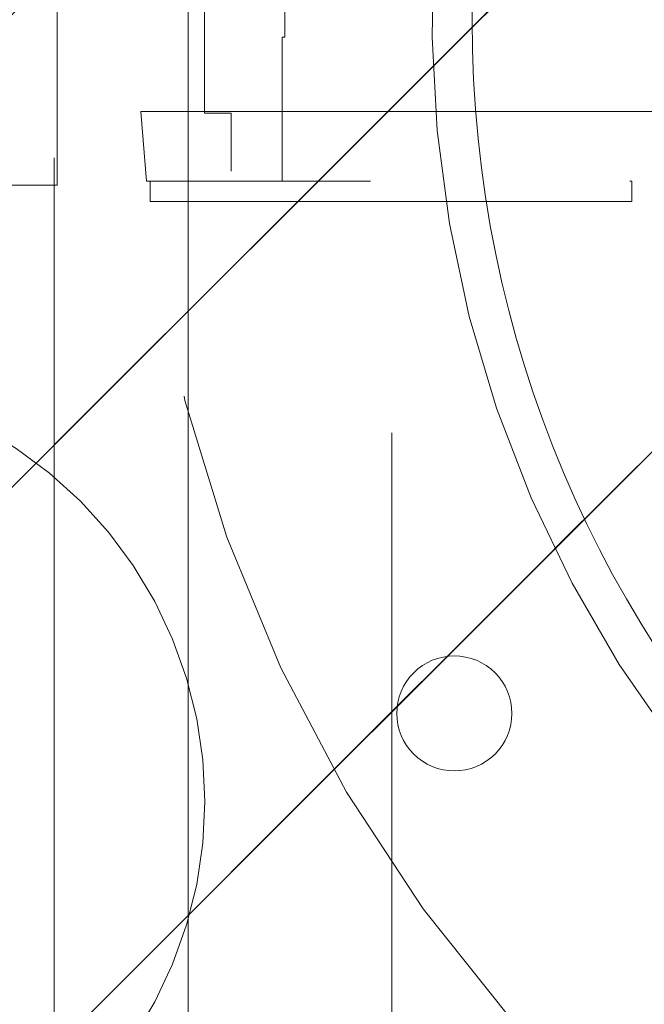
# Model space of a CAD drawing. Header units: inches. Extents: x -407.5 to -311.5, y -87.6 to -3.7.
# Tile 35 of 42: x -352.7 to -351.8, y -13.5 to -12. Entities that reach past the tile are written whole.
import ezdxf

# ---------------------------------------------------------------- set-up
doc = ezdxf.new("R2010")
doc.units = ezdxf.units.IN
doc.header["$LTSCALE"] = 32
doc.header["$MEASUREMENT"] = 0
doc.linetypes.add('Dash Style-1', pattern=[0.083328, 0.041656, -0.041672])
for name, color, linetype, lineweight in [('DashLine', 7, 'Dash Style-1', 13), ('DashLineFill', 7, 'Dash Style-1', 13), ('Drawing', 7, 'Continuous', 18), ('Metal-Black', 7, 'Continuous', 18), ('None', 7, 'Continuous', 18), ('SolidLine', 7, 'Continuous', 15), ('Wood_1-H', 7, 'Continuous', 13), ('Wood_1-V', 7, 'Continuous', 13)]:
    doc.layers.add(name, color=color, linetype=linetype, lineweight=lineweight)
pattern_1 = [(45, (0, 0), (-1.61301565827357, 1.935715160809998), []), (45, (-1.0608, 1.0608), (-0.4723460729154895, 0.4167612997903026), [])]

# ---------------------------------------------------------------- blocks, each defined once
blk = doc.blocks.new('1BRPFY-Leg_Plate (2D)')
at = {"layer": 'DashLineFill', "linetype": 'Continuous', "lineweight": 13}
h = blk.add_hatch(dxfattribs=at)
h.set_pattern_fill('Steel', color=253, style=0, pattern_type=2)
h.set_pattern_definition(pattern_1)
edge = h.paths.add_edge_path()
edge.add_arc((-1.704724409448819, -1.704724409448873), 0.125984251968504, 179.9999999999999, 269.9999999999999)
edge.add_line((-1.704724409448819, -1.830708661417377), (1.704724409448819, -1.830708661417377))
edge.add_arc((1.704724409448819, -1.704724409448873), 0.125984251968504, 270.0000000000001, 360.0000000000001)
edge.add_line((1.830708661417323, -1.704724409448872), (1.830708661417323, 1.704724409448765))
edge.add_arc((1.704724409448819, 1.704724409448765), 0.1259842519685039, 0, 90)
edge.add_line((1.704724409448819, 1.830708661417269), (-1.704724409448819, 1.830708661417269))
edge.add_arc((-1.704724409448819, 1.704724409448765), 0.1259842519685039, 90, 180)
edge.add_line((-1.830708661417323, 1.704724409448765), (-1.830708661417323, -1.704724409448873))
at = {"layer": 'DashLineFill', "flags": 128}
blk.add_lwpolyline([(-1.830708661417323, -1.704724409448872, 0.414213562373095), (-1.704724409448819, -1.830708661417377), (1.704724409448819, -1.830708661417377, 0.414213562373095), (1.830708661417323, -1.704724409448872), (1.830708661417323, 1.704724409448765, 0.414213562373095), (1.704724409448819, 1.830708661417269), (-1.704724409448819, 1.830708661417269, 0.414213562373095), (-1.830708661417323, 1.704724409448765)], format="xyb", close=True, dxfattribs=at)
blk = doc.blocks.new('1BP8DW-Leveler (2D)')
at = {"layer": 'DashLine', "flags": 128}
for points in [[(0.625, -1.786516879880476e-14), (0.6219904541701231, -0.06126071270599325), (0.6129908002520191, -0.1219314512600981), (0.5980877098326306, -0.1814279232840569), (0.5774247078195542, -0.2391771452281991), (0.551200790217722, -0.2946229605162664), (0.5196685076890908, -0.3472313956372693), (0.4831315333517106, -0.3964958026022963), (0.4419417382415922, -0.4419417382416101), (0.3964958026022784, -0.4831315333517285), (0.3472313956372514, -0.5196685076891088), (0.2946229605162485, -0.5512007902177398), (0.2391771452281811, -0.5774247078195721), (0.181427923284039, -0.5980877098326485), (0.1219314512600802, -0.612990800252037), (0.06126071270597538, -0.6219904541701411), (0, -0.625000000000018), (-0.06126071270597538, -0.6219904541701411), (-0.1219314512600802, -0.612990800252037), (-0.181427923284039, -0.5980877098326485), (-0.2391771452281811, -0.5774247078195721), (-0.2946229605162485, -0.5512007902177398), (-0.3472313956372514, -0.5196685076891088), (-0.3964958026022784, -0.4831315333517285), (-0.4419417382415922, -0.4419417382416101), (-0.4831315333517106, -0.3964958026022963), (-0.5196685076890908, -0.3472313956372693), (-0.551200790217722, -0.2946229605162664), (-0.5774247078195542, -0.2391771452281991), (-0.5980877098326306, -0.1814279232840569), (-0.6129908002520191, -0.1219314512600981), (-0.6219904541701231, -0.06126071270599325), (-0.625, -1.786516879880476e-14), (-0.6219904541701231, 0.06126071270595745), (-0.6129908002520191, 0.1219314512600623), (-0.5980877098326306, 0.1814279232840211), (-0.5774247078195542, 0.2391771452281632), (-0.551200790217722, 0.2946229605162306), (-0.5196685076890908, 0.3472313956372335), (-0.4831315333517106, 0.3964958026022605), (-0.4419417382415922, 0.4419417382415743), (-0.3964958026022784, 0.4831315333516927), (-0.3472313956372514, 0.5196685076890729), (-0.2946229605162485, 0.5512007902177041), (-0.2391771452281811, 0.5774247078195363), (-0.181427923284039, 0.5980877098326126), (-0.1219314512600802, 0.6129908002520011), (-0.06126071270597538, 0.6219904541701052), (0, 0.6249999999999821), (0.06126071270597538, 0.6219904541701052), (0.1219314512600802, 0.6129908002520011), (0.181427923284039, 0.5980877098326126), (0.2391771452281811, 0.5774247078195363), (0.2946229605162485, 0.5512007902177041), (0.3472313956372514, 0.5196685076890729), (0.3964958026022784, 0.4831315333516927), (0.4419417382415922, 0.4419417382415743), (0.4831315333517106, 0.3964958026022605), (0.5196685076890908, 0.3472313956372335), (0.551200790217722, 0.2946229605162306), (0.5774247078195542, 0.2391771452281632), (0.5980877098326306, 0.1814279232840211), (0.6129908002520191, 0.1219314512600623), (0.6219904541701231, 0.06126071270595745)], [(0, 0.1562499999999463), (0.01531517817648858, 0.1554976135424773), (0.03048286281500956, 0.1532477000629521), (0.04535698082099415, 0.1495219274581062), (0.05979428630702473, 0.1443561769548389), (0.07365574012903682, 0.1378001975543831), (0.08680784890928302, 0.129917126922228), (0.09912395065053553, 0.1207828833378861), (0.1104854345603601, 0.1104854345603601), (0.1207828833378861, 0.09912395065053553), (0.129917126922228, 0.08680784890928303), (0.1378001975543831, 0.0736557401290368), (0.1443561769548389, 0.05979428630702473), (0.1495219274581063, 0.04535698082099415), (0.1532477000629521, 0.03048286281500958), (0.1554976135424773, 0.01531517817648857), (0.1562499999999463, 9.56755311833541e-18), (0.1554976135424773, -0.01531517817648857), (0.1532477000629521, -0.03048286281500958), (0.1495219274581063, -0.04535698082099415), (0.1443561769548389, -0.05979428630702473), (0.1378001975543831, -0.0736557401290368), (0.129917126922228, -0.08680784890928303), (0.1207828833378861, -0.09912395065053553), (0.1104854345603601, -0.1104854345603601), (0.09912395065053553, -0.1207828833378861), (0.08680784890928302, -0.129917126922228), (0.07365574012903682, -0.1378001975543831), (0.05979428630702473, -0.1443561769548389), (0.04535698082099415, -0.1495219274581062), (0.03048286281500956, -0.1532477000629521), (0.01531517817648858, -0.1554976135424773), (0, -0.1562499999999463), (-0.01531517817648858, -0.1554976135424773), (-0.03048286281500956, -0.1532477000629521), (-0.04535698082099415, -0.1495219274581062), (-0.05979428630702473, -0.1443561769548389), (-0.07365574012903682, -0.1378001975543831), (-0.08680784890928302, -0.129917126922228), (-0.09912395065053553, -0.1207828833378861), (-0.1104854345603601, -0.1104854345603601), (-0.1207828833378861, -0.09912395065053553), (-0.129917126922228, -0.08680784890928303), (-0.1378001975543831, -0.0736557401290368), (-0.1443561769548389, -0.05979428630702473), (-0.1495219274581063, -0.04535698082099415), (-0.1532477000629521, -0.03048286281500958), (-0.1554976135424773, -0.01531517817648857), (-0.1562499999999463, 9.56755311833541e-18), (-0.1554976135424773, 0.01531517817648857), (-0.1532477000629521, 0.03048286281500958), (-0.1495219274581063, 0.04535698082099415), (-0.1443561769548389, 0.05979428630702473), (-0.1378001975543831, 0.0736557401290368), (-0.129917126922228, 0.08680784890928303), (-0.1207828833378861, 0.09912395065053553), (-0.1104854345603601, 0.1104854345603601), (-0.09912395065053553, 0.1207828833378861), (-0.08680784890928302, 0.129917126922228), (-0.07365574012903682, 0.1378001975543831), (-0.05979428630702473, 0.1443561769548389), (-0.04535698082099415, 0.1495219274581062), (-0.03048286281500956, 0.1532477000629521), (-0.01531517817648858, 0.1554976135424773)], [(5.740531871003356e-18, 0.09374999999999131), (-0.08118988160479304, 0.04687499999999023), (-0.08118988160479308, -0.04687500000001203), (-1.722159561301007e-17, -0.09375000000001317), (0.08118988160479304, -0.04687500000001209), (0.08118988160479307, 0.0468749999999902)]]:
    blk.add_lwpolyline(points, close=True, dxfattribs=at)
blk = doc.blocks.new('1BRPX8-Util_Bkt_Lg-F (2D)')
at = {"layer": 'DashLineFill', "linetype": 'Continuous', "lineweight": 13}
h = blk.add_hatch(dxfattribs=at)
h.set_pattern_fill('Steel', color=253, style=0, pattern_type=2)
h.set_pattern_definition(pattern_1)
edge = h.paths.add_edge_path()
edge.add_line((-4.468503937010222, 7.405511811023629), (-3.129921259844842, 7.405511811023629))
edge.add_line((-3.129921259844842, 7.405511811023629), (-3.129921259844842, -2.011811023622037))
edge.add_line((-3.129921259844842, -2.011811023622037), (-4.468503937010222, -2.011811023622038))
edge.add_line((-4.468503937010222, -2.011811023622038), (-4.468503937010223, -2.145669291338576))
edge.add_line((-4.468503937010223, -2.145669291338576), (-2.421259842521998, -2.145669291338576))
edge.add_line((-2.421259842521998, -2.145669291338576), (-2.421259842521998, -2.523622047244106))
edge.add_arc((-2.303149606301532, -2.523622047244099), 0.1181102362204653, 180.0000000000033, 270.0000000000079)
edge.add_line((-2.303149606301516, -2.641732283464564), (2.303149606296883, -2.641732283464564))
edge.add_arc((2.303149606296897, -2.523622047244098), 0.1181102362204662, 269.9999999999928, 359.9999999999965)
edge.add_line((2.421259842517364, -2.523622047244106), (2.421259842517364, -2.145669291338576))
edge.add_line((2.421259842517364, -2.145669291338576), (4.46850393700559, -2.145669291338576))
edge.add_line((4.46850393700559, -2.145669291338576), (4.46850393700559, -2.011811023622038))
edge.add_line((4.46850393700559, -2.011811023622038), (3.129921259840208, -2.011811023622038))
edge.add_line((3.129921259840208, -2.011811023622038), (3.129921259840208, 7.405511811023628))
edge.add_line((3.129921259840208, 7.405511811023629), (4.46850393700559, 7.405511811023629))
edge.add_line((4.46850393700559, 7.405511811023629), (4.46850393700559, 7.539370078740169))
edge.add_line((4.46850393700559, 7.539370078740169), (2.421259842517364, 7.539370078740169))
edge.add_line((2.421259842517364, 7.539370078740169), (2.421259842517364, 7.917322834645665))
edge.add_arc((2.30314960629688, 7.917322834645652), 0.1181102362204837, 6.452788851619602e-12, 89.99999999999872)
edge.add_line((2.303149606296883, 8.035433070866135), (-2.303149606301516, 8.035433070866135))
edge.add_arc((-2.303149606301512, 7.91732283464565), 0.1181102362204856, 90.00000000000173, 179.9999999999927)
edge.add_line((-2.421259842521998, 7.917322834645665), (-2.421259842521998, 7.539370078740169))
edge.add_line((-2.421259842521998, 7.539370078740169), (-4.468503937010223, 7.539370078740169))
edge.add_line((-4.468503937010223, 7.539370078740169), (-4.468503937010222, 7.405511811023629))
at = {"layer": 'Metal-Black', "color": 7}
blk.add_blockref('1BP8DW-Leveler (2D)', (-2.730757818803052, -1.150718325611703), dxfattribs=at)
blk = doc.blocks.new('Slate-LegBrace (2D)')
at = {"layer": 'DashLineFill', "linetype": 'Continuous', "lineweight": 13}
h = blk.add_hatch(dxfattribs=at)
h.set_pattern_fill('Steel', color=253, style=0, pattern_type=2)
h.set_pattern_definition(pattern_1)
h.paths.add_polyline_path([(-2.186309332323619, -0.2676096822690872), (-2.186309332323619, -0.2375137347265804), (-1.992015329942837, -0.2375137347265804), (-1.992015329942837, -0.02575645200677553), (-1.988265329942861, -0.02575645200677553), (-1.988265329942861, 0.7034311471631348), (-1.929210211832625, 0.762486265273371), (-1.734820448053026, 0.762486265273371), (-1.67576532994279, 0.7034311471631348), (-1.67576532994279, -0.02575645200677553), (-1.672015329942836, -0.02575645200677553), (-1.672015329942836, -0.2375137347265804), (-1.477721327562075, -0.2375137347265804), (-1.477721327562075, -0.2676096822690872)])
h = blk.add_hatch(dxfattribs=at)
h.set_pattern_fill('Steel', color=253, style=0, pattern_type=2)
h.set_pattern_definition(pattern_1)
edge = h.paths.add_edge_path()
edge.add_line((-2.199587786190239, -0.1351515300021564), (-1.374775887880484, -0.1351515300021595))
edge.add_arc((3.636636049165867e-15, -0.01355418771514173), 1.380142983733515, 185.0545920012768, 354.9454079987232)
edge.add_line((1.374775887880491, -0.13515153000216), (2.199718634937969, -0.1351515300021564))
edge.add_arc((6.54243738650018e-05, -0.01705725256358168), 2.202821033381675, 183.0731271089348, 356.92687289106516, ccw=False)
h = blk.add_hatch(dxfattribs=at)
h.set_pattern_fill('Steel', color=253, style=0, pattern_type=2)
h.set_pattern_definition(pattern_1)
edge = h.paths.add_edge_path()
edge.add_line((2.191696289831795, -0.2375138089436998), (1.463739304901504, -0.2375137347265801))
edge.add_arc((-6.542437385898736e-05, -0.01704129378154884), 1.480314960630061, 188.5652811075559, 351.4347188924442, ccw=False)
edge.add_line((-1.463870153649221, -0.2375137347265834), (-2.191827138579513, -0.2375138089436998))
edge.add_line((-2.191827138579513, -0.2375138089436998), (-2.199718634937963, -0.1351515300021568))
edge.add_line((-2.199718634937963, -0.1351515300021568), (-1.374775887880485, -0.1351515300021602))
edge.add_arc((2.937282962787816e-15, -0.01355418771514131), 1.380142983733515, 185.0545920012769, 354.9454079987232)
edge.add_line((1.37477588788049, -0.1351515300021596), (2.199587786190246, -0.1351515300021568))
edge.add_line((2.199587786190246, -0.1351515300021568), (2.191696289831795, -0.2375138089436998))
h = blk.add_hatch(dxfattribs=at)
h.set_pattern_fill('Steel', color=253, style=0, pattern_type=2)
h.set_pattern_definition(pattern_1)
h.paths.add_polyline_path([(-1.738774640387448, -0.9363963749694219), (-1.7304820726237, -0.9368037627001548), (-1.722269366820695, -0.9380220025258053), (-1.714215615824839, -0.940039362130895), (-1.706398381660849, -0.9428364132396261), (-1.698892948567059, -0.9463862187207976), (-1.69177159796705, -0.9506545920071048), (-1.685102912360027, -0.9556004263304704), (-1.678951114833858, -0.9611760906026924), (-1.673375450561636, -0.9673278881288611), (-1.66842961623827, -0.9739965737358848), (-1.664161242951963, -0.9811179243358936), (-1.660611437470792, -0.9886233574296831), (-1.657814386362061, -0.9964405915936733), (-1.655797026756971, -1.00449434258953), (-1.65457878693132, -1.012707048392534), (-1.654171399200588, -1.020999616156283), (-1.65457878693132, -1.029292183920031), (-1.655797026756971, -1.037504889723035), (-1.657814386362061, -1.045558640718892), (-1.660611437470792, -1.053375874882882), (-1.664161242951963, -1.060881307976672), (-1.66842961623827, -1.06800265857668), (-1.673375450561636, -1.074671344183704), (-1.678951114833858, -1.080823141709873), (-1.685102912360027, -1.086398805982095), (-1.69177159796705, -1.09134464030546), (-1.698892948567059, -1.095613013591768), (-1.706398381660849, -1.099162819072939), (-1.714215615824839, -1.10195987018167), (-1.722269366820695, -1.10397722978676), (-1.7304820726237, -1.10519546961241), (-1.738774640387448, -1.105602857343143), (-1.747067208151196, -1.10519546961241), (-1.755279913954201, -1.10397722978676), (-1.763333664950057, -1.10195987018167), (-1.771150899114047, -1.099162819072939), (-1.778656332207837, -1.095613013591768), (-1.785777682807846, -1.09134464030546), (-1.79244636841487, -1.086398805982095), (-1.798598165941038, -1.080823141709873), (-1.80417383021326, -1.074671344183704), (-1.809119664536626, -1.06800265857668), (-1.813388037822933, -1.060881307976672), (-1.816937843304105, -1.053375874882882), (-1.819734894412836, -1.045558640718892), (-1.821752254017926, -1.037504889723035), (-1.822970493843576, -1.029292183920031), (-1.823377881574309, -1.020999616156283), (-1.822970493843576, -1.012707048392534), (-1.821752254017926, -1.00449434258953), (-1.819734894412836, -0.9964405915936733), (-1.816937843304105, -0.9886233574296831), (-1.813388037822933, -0.9811179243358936), (-1.809119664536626, -0.9739965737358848), (-1.80417383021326, -0.9673278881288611), (-1.798598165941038, -0.9611760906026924), (-1.79244636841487, -0.9556004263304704), (-1.785777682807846, -0.9506545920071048), (-1.778656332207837, -0.9463862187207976), (-1.771150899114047, -0.9428364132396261), (-1.763333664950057, -0.940039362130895), (-1.755279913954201, -0.9380220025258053), (-1.747067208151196, -0.9368037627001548)])
at = {"layer": 'DashLineFill', "flags": 128}
for points in [[(-2.186309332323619, -0.2676096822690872), (-2.186309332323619, -0.2375137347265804), (-1.992015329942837, -0.2375137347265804), (-1.992015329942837, -0.02575645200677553), (-1.988265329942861, -0.02575645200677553), (-1.988265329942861, 0.7034311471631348), (-1.929210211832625, 0.762486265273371), (-1.734820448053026, 0.762486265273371), (-1.67576532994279, 0.7034311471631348), (-1.67576532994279, -0.02575645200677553), (-1.672015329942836, -0.02575645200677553), (-1.672015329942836, -0.2375137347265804), (-1.477721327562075, -0.2375137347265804), (-1.477721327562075, -0.2676096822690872)], [(-1.738774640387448, -0.9363963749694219), (-1.7304820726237, -0.9368037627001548), (-1.722269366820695, -0.9380220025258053), (-1.714215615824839, -0.940039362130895), (-1.706398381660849, -0.9428364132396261), (-1.698892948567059, -0.9463862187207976), (-1.69177159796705, -0.9506545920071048), (-1.685102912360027, -0.9556004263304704), (-1.678951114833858, -0.9611760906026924), (-1.673375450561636, -0.9673278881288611), (-1.66842961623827, -0.9739965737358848), (-1.664161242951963, -0.9811179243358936), (-1.660611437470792, -0.9886233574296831), (-1.657814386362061, -0.9964405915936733), (-1.655797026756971, -1.00449434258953), (-1.65457878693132, -1.012707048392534), (-1.654171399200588, -1.020999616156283), (-1.65457878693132, -1.029292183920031), (-1.655797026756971, -1.037504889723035), (-1.657814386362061, -1.045558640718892), (-1.660611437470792, -1.053375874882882), (-1.664161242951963, -1.060881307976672), (-1.66842961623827, -1.06800265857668), (-1.673375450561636, -1.074671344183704), (-1.678951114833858, -1.080823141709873), (-1.685102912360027, -1.086398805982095), (-1.69177159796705, -1.09134464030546), (-1.698892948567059, -1.095613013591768), (-1.706398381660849, -1.099162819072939), (-1.714215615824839, -1.10195987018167), (-1.722269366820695, -1.10397722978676), (-1.7304820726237, -1.10519546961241), (-1.738774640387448, -1.105602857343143), (-1.747067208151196, -1.10519546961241), (-1.755279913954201, -1.10397722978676), (-1.763333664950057, -1.10195987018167), (-1.771150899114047, -1.099162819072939), (-1.778656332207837, -1.095613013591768), (-1.785777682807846, -1.09134464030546), (-1.79244636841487, -1.086398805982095), (-1.798598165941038, -1.080823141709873), (-1.80417383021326, -1.074671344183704), (-1.809119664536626, -1.06800265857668), (-1.813388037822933, -1.060881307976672), (-1.816937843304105, -1.053375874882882), (-1.819734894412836, -1.045558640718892), (-1.821752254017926, -1.037504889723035), (-1.822970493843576, -1.029292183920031), (-1.823377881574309, -1.020999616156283), (-1.822970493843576, -1.012707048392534), (-1.821752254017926, -1.00449434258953), (-1.819734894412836, -0.9964405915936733), (-1.816937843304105, -0.9886233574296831), (-1.813388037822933, -0.9811179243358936), (-1.809119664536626, -0.9739965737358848), (-1.80417383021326, -0.9673278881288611), (-1.798598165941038, -0.9611760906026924), (-1.79244636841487, -0.9556004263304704), (-1.785777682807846, -0.9506545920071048), (-1.778656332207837, -0.9463862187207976), (-1.771150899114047, -0.9428364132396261), (-1.763333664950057, -0.940039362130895), (-1.755279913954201, -0.9380220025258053), (-1.747067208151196, -0.9368037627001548)]]:
    blk.add_lwpolyline(points, close=True, dxfattribs=at)
for points in [[(2.191696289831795, -0.2375138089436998), (1.463739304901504, -0.2375137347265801, -0.860662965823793), (-1.463870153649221, -0.2375137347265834), (-2.191827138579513, -0.2375138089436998), (-2.199718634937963, -0.1351515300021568), (-1.374775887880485, -0.1351515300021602, 0.9154551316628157), (1.37477588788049, -0.1351515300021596), (2.199587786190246, -0.1351515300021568)], [(-2.199587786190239, -0.1351515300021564), (-1.374775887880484, -0.1351515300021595, 0.9154551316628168), (1.374775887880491, -0.13515153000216), (2.199718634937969, -0.1351515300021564, -0.9477524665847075)]]:
    blk.add_lwpolyline(points, format="xyb", close=True, dxfattribs=at)
blk = doc.blocks.new('TLLegSleeve (2D)')
at = {"layer": 'DashLineFill', "linetype": 'Continuous', "lineweight": 13}
h = blk.add_hatch(dxfattribs=at)
h.set_pattern_fill('Steel', color=253, style=0, pattern_type=2)
h.set_pattern_definition(pattern_1)
edge = h.paths.add_edge_path()
edge.add_line((1.08267716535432, 1.402343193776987), (1.08267716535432, 2.913385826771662))
edge.add_arc((-1.707523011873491e-13, 2.913385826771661), 1.08267716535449, 4.479377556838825e-14, 180)
edge.add_line((-1.082677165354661, 2.913385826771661), (-1.08267716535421, 1.402343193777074))
edge.add_arc((-1.332267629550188e-15, 2.886579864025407e-15), 1.771653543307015, 127.6698869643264, 412.330113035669)
edge.add_line((1.08267716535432, 1.402343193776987), (1.08267716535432, 1.402343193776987))
edge = h.paths.add_edge_path()
edge.add_arc((1.665334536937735e-15, 2.91338582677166), 0.7480314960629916, 180, 360)
edge.add_arc((1.665334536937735e-15, 2.91338582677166), 0.7480314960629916, 9.54166404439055e-15, 180)
edge.add_line((-0.7480314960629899, 2.91338582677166), (-0.7480314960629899, 2.91338582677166))
edge = h.paths.add_edge_path()
edge.add_arc((-1.723066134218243e-13, 5.70119602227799e-16), 1.437007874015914, 180, 360)
edge.add_arc((-1.723066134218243e-13, 9.149983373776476e-17), 1.437007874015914, 9.541664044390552e-15, 180)
edge.add_line((-1.437007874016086, 3.308097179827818e-16), (-1.437007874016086, 3.308097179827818e-16))
at = {"layer": 'DashLine', "color": 8, "flags": 128}
blk.add_lwpolyline([(1.653543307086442, 1.118599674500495e-14), (1.645581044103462, -0.1620755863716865), (1.621770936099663, -0.3225902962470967), (1.582342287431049, -0.4799982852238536), (1.527674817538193, -0.6327836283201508), (1.45829500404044, -0.7794749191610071), (1.374871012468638, -0.9186594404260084), (1.278206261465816, -1.048996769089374), (1.169231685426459, -1.169231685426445), (1.048996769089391, -1.278206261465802), (0.918659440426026, -1.374871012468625), (0.7794749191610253, -1.458295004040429), (0.6327836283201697, -1.527674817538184), (0.4799982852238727, -1.582342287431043), (0.3225902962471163, -1.621770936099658), (0.1620755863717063, -1.645581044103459), (8.723964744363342e-15, -1.653543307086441), (-0.162075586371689, -1.645581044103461), (-0.3225902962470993, -1.621770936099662), (-0.4799982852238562, -1.582342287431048), (-0.6327836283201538, -1.527674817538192), (-0.7794749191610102, -1.458295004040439), (-0.9186594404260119, -1.374871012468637), (-1.048996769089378, -1.278206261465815), (-1.169231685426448, -1.169231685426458), (-1.278206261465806, -1.048996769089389), (-1.374871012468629, -0.9186594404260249), (-1.458295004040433, -0.7794749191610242), (-1.527674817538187, -0.6327836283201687), (-1.582342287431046, -0.4799982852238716), (-1.621770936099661, -0.3225902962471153), (-1.645581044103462, -0.1620755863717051), (-1.653543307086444, -7.741682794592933e-15), (-1.645581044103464, 0.1620755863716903), (-1.621770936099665, 0.3225902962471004), (-1.582342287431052, 0.4799982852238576), (-1.527674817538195, 0.6327836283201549), (-1.458295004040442, 0.7794749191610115), (-1.37487101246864, 0.918659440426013), (-1.278206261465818, 1.048996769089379), (-1.169231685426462, 1.169231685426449), (-1.048996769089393, 1.278206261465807), (-0.9186594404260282, 1.37487101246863), (-0.7794749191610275, 1.458295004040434), (-0.6327836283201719, 1.527674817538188), (-0.479998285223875, 1.582342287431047), (-0.3225902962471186, 1.621770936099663), (-0.1620755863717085, 1.645581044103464), (-1.096189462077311e-14, 1.653543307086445), (0.1620755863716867, 1.645581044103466), (0.3225902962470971, 1.621770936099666), (0.479998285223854, 1.582342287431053), (0.6327836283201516, 1.527674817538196), (0.7794749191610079, 1.458295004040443), (0.9186594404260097, 1.374871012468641), (1.048996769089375, 1.278206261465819), (1.169231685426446, 1.169231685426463), (1.278206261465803, 1.048996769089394), (1.374871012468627, 0.9186594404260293), (1.458295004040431, 0.7794749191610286), (1.527674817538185, 0.6327836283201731), (1.582342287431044, 0.4799982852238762), (1.621770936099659, 0.3225902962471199), (1.64558104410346, 0.1620755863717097)], close=True, dxfattribs=at)
at = {"layer": 'DashLineFill', "flags": 128}
blk.add_lwpolyline([(1.08267716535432, 1.402343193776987), (1.08267716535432, 2.913385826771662, 0.9999999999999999), (-1.082677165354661, 2.913385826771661), (-1.08267716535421, 1.402343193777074, 2.931618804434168), (1.08267716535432, 1.402343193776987)], format="xyb", close=True, dxfattribs=at)
blk = doc.blocks.new('Group-3')
at = {"layer": 'SolidLine', "flags": 128}
blk.add_lwpolyline([(55.4724409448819, -8.30708661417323, -0.414213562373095), (57.18503937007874, -6.594488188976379, -0.414213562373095), (58.89763779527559, -8.30708661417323, -0.414213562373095), (57.18503937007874, -10.01968503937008, -0.414213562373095)], format="xyb", close=True, dxfattribs=at)
at = {"layer": 'Wood_1-H', "color": 7}
for name in ['1BRPX8-Util_Bkt_Lg-F (2D)', 'TLLegSleeve (2D)', 'Slate-LegBrace (2D)', '1BRPFY-Leg_Plate (2D)']:
    blk.add_blockref(name, (57.18503937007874, -8.30708661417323), dxfattribs=at)
blk = doc.blocks.new('Group-4')
at = {"layer": 'None'}
blk.add_blockref('Group-3', (0, 0), dxfattribs=at)
blk = doc.blocks.new('SL Utility Cabinet (2D)')
at = {"layer": 'None'}
blk.add_blockref('Group-4', (0, 0), dxfattribs=at)
at = {"layer": 'Drawing', "color": 0, "flags": 1}
for tag in ['Tag', 'Catalog', 'Option1', 'Option2', 'Option3', 'Option4', 'Option5', 'Option6', 'Option7', 'Option8', 'Option9', 'Option10', 'Option11', 'Option12', 'Custom', 'FinishGroup', 'Discount', 'Item2', 'Item3', 'Item6', 'Item9', 'Item10', 'Item12', 'Item13', 'Item16', 'Item19', 'Item20', 'Item21', 'Item22', 'Item23', 'Item24', 'Item25', 'Item8', 'Item18', 'Item1', 'Item4', 'Item5', 'Item7', 'Item11', 'Item14', 'Item15', 'Item17']:
    blk.add_attdef(tag, (-48.03149606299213, -7.447806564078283), '', height=0.007086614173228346, dxfattribs=at)
blk = doc.blocks.new('Group-13')
at = {"layer": 'DashLineFill', "linetype": 'Continuous', "lineweight": 13}
h = blk.add_hatch(dxfattribs=at)
h.set_pattern_fill('Steel', color=253, style=0, pattern_type=2)
h.set_pattern_definition(pattern_1)
h.paths.add_polyline_path([(-2.066929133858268, 1.397637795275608), (2.066929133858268, 1.397637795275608), (2.066929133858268, 0.1377952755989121), (2.106299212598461, 0.1377952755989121), (2.106299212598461, -0.1377952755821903), (2.066929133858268, -0.1377952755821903), (2.066929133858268, -5.275590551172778), (2.106299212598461, -5.275590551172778), (2.106299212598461, -5.55118110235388), (2.066929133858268, -5.55118110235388), (2.066929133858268, -5.82677165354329), (-2.066929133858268, -5.82677165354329), (-2.066929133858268, -5.55118110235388), (-2.106299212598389, -5.55118110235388), (-2.106299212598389, -5.275590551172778), (-2.066929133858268, -5.275590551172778), (-2.066929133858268, -0.1377952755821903), (-2.106299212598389, -0.1377952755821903), (-2.106299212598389, 0.1377952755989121), (-2.066929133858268, 0.1377952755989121)])
at = {"layer": 'DashLineFill', "flags": 128}
blk.add_lwpolyline([(-2.066929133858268, 1.397637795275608), (2.066929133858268, 1.397637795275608), (2.066929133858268, 0.1377952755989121), (2.106299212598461, 0.1377952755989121), (2.106299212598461, -0.1377952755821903), (2.066929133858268, -0.1377952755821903), (2.066929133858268, -5.275590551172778), (2.106299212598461, -5.275590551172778), (2.106299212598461, -5.55118110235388), (2.066929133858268, -5.55118110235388), (2.066929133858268, -5.82677165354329), (-2.066929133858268, -5.82677165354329), (-2.066929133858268, -5.55118110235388), (-2.106299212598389, -5.55118110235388), (-2.106299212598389, -5.275590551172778), (-2.066929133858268, -5.275590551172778), (-2.066929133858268, -0.1377952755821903), (-2.106299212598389, -0.1377952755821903), (-2.106299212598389, 0.1377952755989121), (-2.066929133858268, 0.1377952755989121)], close=True, dxfattribs=at)
blk = doc.blocks.new('TL14_upper_leg (2D)')
at = {"layer": 'SolidLine', "flags": 128}
blk.add_lwpolyline([(-2.322834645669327, 0.2436987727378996), (-2.401574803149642, 0.2436987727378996), (-2.401574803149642, 0.2677219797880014), (-2.434055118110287, 0.2677219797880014), (-2.4493110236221, 0.2107861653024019), (-2.4493110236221, 0.1992105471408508, 0.1579749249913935), (-2.531479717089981, 0.1180761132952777), (-2.531479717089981, -0.1180652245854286, 0.1560270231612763), (-2.4493110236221, -0.1991401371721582), (-2.4493110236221, -0.2107752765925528), (-2.434055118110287, -0.2677110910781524), (-2.401574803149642, -0.2677110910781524), (-2.401574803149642, -0.2436878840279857), (-2.322834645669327, -0.2436878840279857)], format="xyb", close=True, dxfattribs=at)
at = {"layer": 'DashLine', "color": 7}
blk.add_blockref('Group-13', (0, 0), dxfattribs=at)
blk = doc.blocks.new('1BRPWS-HuddleBracket (2D)')
at = {"layer": 'DashLineFill', "linetype": 'Continuous', "lineweight": 13}
h = blk.add_hatch(dxfattribs=at)
h.set_pattern_fill('Steel', color=253, style=0, pattern_type=2)
h.set_pattern_definition(pattern_1)
h.paths.add_polyline_path([(-2.327214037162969, 2.381889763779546), (2.318455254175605, 2.381889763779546), (2.318455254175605, -12.26377952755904), (-2.327214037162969, -12.26377952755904)])
at = {"layer": 'DashLineFill', "flags": 128}
blk.add_lwpolyline([(-2.327214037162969, 2.381889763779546), (2.318455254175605, 2.381889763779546), (2.318455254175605, -12.26377952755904), (-2.327214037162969, -12.26377952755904)], close=True, dxfattribs=at)
at = {"layer": 'Wood_1-V'}
blk.add_line((-2.130363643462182, 2.381889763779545), (-2.130363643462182, -12.26377952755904), dxfattribs=at)
blk = doc.blocks.new('Group-43')
at = {"layer": 'SolidLine', "color": 7}
for name in ['1BRPWS-HuddleBracket (2D)', '1BRPFY-Leg_Plate (2D)', 'TL14_upper_leg (2D)']:
    blk.add_blockref(name, (18.4251968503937, 0), dxfattribs=at)
blk = doc.blocks.new('SL Huddle Table (2D)')
at = {"layer": 'None'}
blk.add_blockref('Group-43', (0, 0), dxfattribs=at)
at = {"layer": 'Drawing', "color": 0, "flags": 1}
for tag in ['Tag', 'Catalog', 'Option1', 'Option2', 'Option3', 'Option4', 'Option5', 'Option6', 'Option7', 'Option8', 'Option9', 'Option10', 'Option11', 'Option12', 'Custom', 'FinishGroup', 'Discount', 'Item2', 'Item3', 'Item6', 'Item9', 'Item10', 'Item12', 'Item13', 'Item16', 'Item19', 'Item20', 'Item21', 'Item22', 'Item23', 'Item24', 'Item25', 'Item8', 'Item18', 'Item1', 'Item4', 'Item5', 'Item7', 'Item11', 'Item14', 'Item15', 'Item17']:
    blk.add_attdef(tag, (-21.06299212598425, -72.63779527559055), '', height=0.007086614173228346, dxfattribs=at)

msp = doc.modelspace()

# ---------------------------------------------------------------- block references
at = {"layer": 'Drawing'}
for name, p in [('SL Utility Cabinet (2D)', (-407.4908201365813, -3.717630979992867)), ('SL Huddle Table (2D)', (-368.7309776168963, -12.0247175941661))]:
    msp.add_blockref(name, p, dxfattribs=at)

doc.saveas('drawing.dxf')
